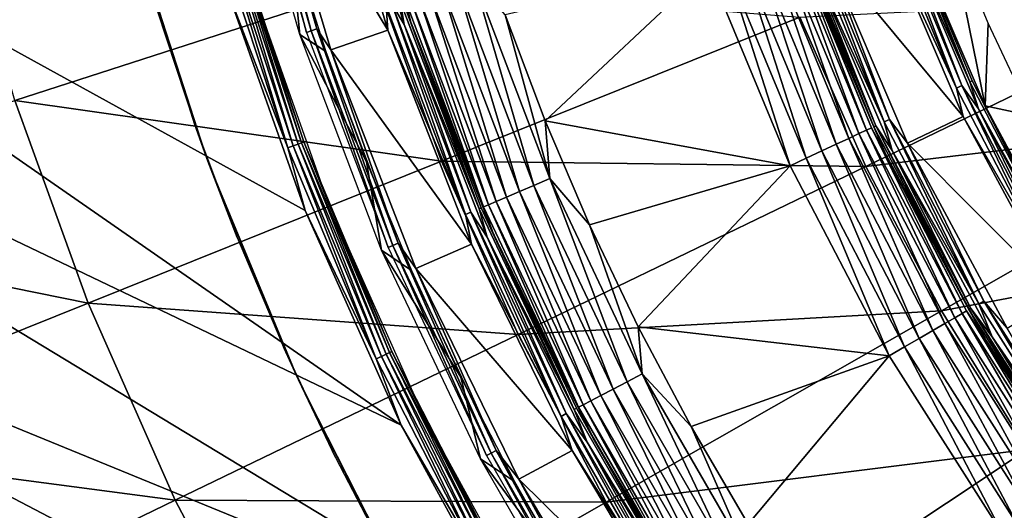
# Model space of a CAD drawing. Header units: millimetres. Extents: x -50 to 50, y -50 to 50.
# Tile 8 of 82: x -24.6 to -16.5, y -11.3 to -7.3. Entities that reach past the tile are written whole.
import ezdxf

# ---------------------------------------------------------------- set-up
doc = ezdxf.new("R2010")
doc.units = ezdxf.units.MM
doc.header["$LTSCALE"] = 26.699852
for name, color, linetype in [('11', 7, 'CONTINUOUS'), ('13', 7, 'CONTINUOUS'), ('15', 7, 'CONTINUOUS'), ('2', 7, 'CONTINUOUS'), ('35', 7, 'CONTINUOUS'), ('37', 7, 'CONTINUOUS'), ('4', 7, 'CONTINUOUS'), ('40', 7, 'CONTINUOUS'), ('41', 7, 'CONTINUOUS'), ('44', 7, 'CONTINUOUS'), ('45', 7, 'CONTINUOUS'), ('47', 7, 'CONTINUOUS'), ('50', 7, 'CONTINUOUS'), ('51', 7, 'CONTINUOUS'), ('54', 7, 'CONTINUOUS'), ('55', 7, 'CONTINUOUS'), ('57', 7, 'CONTINUOUS'), ('58', 7, 'CONTINUOUS'), ('60', 7, 'CONTINUOUS'), ('62', 7, 'CONTINUOUS')]:
    doc.layers.add(name, color=color, linetype=linetype)

msp = doc.modelspace()

# ---------------------------------------------------------------- linework, layer by layer
at = {"layer": '11', "color": 15, "linetype": 'Continuous', "true_color": 0xaf503c}
for points in [[(-30.7135, -4.2176), (-30.3344, -6.3978), (-21.4569, -10.6438), (-30.7135, -4.2176)], [(-22.8863, -7.0643), (-30.7135, -4.2176), (-22.2437, -8.8828), (-22.8863, -7.0643)], [(-22.2437, -8.8828), (-30.7135, -4.2176), (-21.4569, -10.6438), (-22.2437, -8.8828)], [(-30.3344, -6.3978), (-29.8008, -8.5454), (-20.5309, -12.3357), (-30.3344, -6.3978)], [(-21.4569, -10.6438), (-30.3344, -6.3978), (-20.5309, -12.3357), (-21.4569, -10.6438)], [(-29.8008, -8.5454), (-29.1153, -10.6495), (-18.2863, -15.4692), (-29.8008, -8.5454)], [(-20.5309, -12.3357), (-29.8008, -8.5454), (-19.4717, -13.9477), (-20.5309, -12.3357)], [(-19.4717, -13.9477), (-29.8008, -8.5454), (-18.2863, -15.4692), (-19.4717, -13.9477)], [(-29.1153, -10.6495), (-28.2814, -12.6993), (-15.5682, -18.2019), (-29.1153, -10.6495)], [(-18.2863, -15.4692), (-29.1153, -10.6495), (-16.9823, -16.8903), (-18.2863, -15.4692)], [(-16.9823, -16.8903), (-29.1153, -10.6495), (-15.5682, -18.2019), (-16.9823, -16.8903)]]:
    msp.add_3dface(points, dxfattribs=at)
at = {"layer": '13', "color": 15, "linetype": 'Continuous', "true_color": 0xaf503c}
for points in [[(-23.0414, -8.4783, -8.9), (-23.6394, -6.6308, -8.9), (-23.149, -8.1801, -3), (-23.0414, -8.4783, -8.9)], [(-23.149, -8.1801, -3), (-23.6394, -6.6308, -8.9), (-23.4596, -7.2414, -3), (-23.149, -8.1801, -3)], [(-22.8009, -9.1055, -3), (-23.0414, -8.4783, -8.9), (-23.149, -8.1801, -3), (-22.8009, -9.1055, -3)], [(-22.2993, -10.2728, -8.9), (-23.0414, -8.4783, -8.9), (-22.4158, -10.0162, -3), (-22.2993, -10.2728, -8.9)], [(-22.4158, -10.0162, -3), (-23.0414, -8.4783, -8.9), (-22.8009, -9.1055, -3), (-22.4158, -10.0162, -3)], [(-21.9943, -10.9106, -3), (-22.2993, -10.2728, -8.9), (-22.4158, -10.0162, -3), (-21.9943, -10.9106, -3)], [(-21.4177, -12.003, -8.9), (-22.2993, -10.2728, -8.9), (-21.5372, -11.7873, -3), (-21.4177, -12.003, -8.9)], [(-21.5372, -11.7873, -3), (-22.2993, -10.2728, -8.9), (-21.9943, -10.9106, -3), (-21.5372, -11.7873, -3)]]:
    msp.add_3dface(points, dxfattribs=at)
at = {"layer": '15', "color": 15, "linetype": 'Continuous', "true_color": 0xaf503c}
for points in [[(-22.3865, -8.37, -0.0068), (-22.9277, -6.5746, -0.0268), (-22.9741, -6.5879, -0.0068), (-22.3865, -8.37, -0.0068)], [(-22.8863, -7.0643), (-22.3865, -8.37, -0.0068), (-22.9741, -6.5879, -0.0068), (-22.8863, -7.0643)], [(-22.3412, -8.3531, -0.0268), (-22.8879, -6.5632, -0.0587), (-22.9277, -6.5746, -0.0268), (-22.3412, -8.3531, -0.0268)], [(-22.3412, -8.3531, -0.0268), (-22.9277, -6.5746, -0.0268), (-22.3865, -8.37, -0.0068), (-22.3412, -8.3531, -0.0268)], [(-22.3024, -8.3386, -0.0587), (-22.8573, -6.5544, -0.1001), (-22.8879, -6.5632, -0.0587), (-22.3024, -8.3386, -0.0587)], [(-22.3024, -8.3386, -0.0587), (-22.8879, -6.5632, -0.0587), (-22.3412, -8.3531, -0.0268), (-22.3024, -8.3386, -0.0587)], [(-22.2726, -8.3274, -0.1001), (-22.8381, -6.5489, -0.1484), (-22.8573, -6.5544, -0.1001), (-22.2726, -8.3274, -0.1001)], [(-22.2726, -8.3274, -0.1001), (-22.8573, -6.5544, -0.1001), (-22.3024, -8.3386, -0.0587), (-22.2726, -8.3274, -0.1001)], [(-22.254, -8.3205, -0.1484), (-22.6952, -7.0055, -0.2), (-22.8381, -6.5489, -0.1484), (-22.254, -8.3205, -0.1484)], [(-22.254, -8.3205, -0.1484), (-22.8381, -6.5489, -0.1484), (-22.2726, -8.3274, -0.1001), (-22.254, -8.3205, -0.1484)], [(-22.0579, -8.8088, -0.2), (-22.6952, -7.0055, -0.2), (-22.254, -8.3205, -0.1484), (-22.0579, -8.8088, -0.2)], [(-22.8863, -7.0643), (-22.2437, -8.8828), (-22.3865, -8.37, -0.0068), (-22.8863, -7.0643)], [(-21.5507, -10.0491, -0.1001), (-22.254, -8.3205, -0.1484), (-22.2726, -8.3274, -0.1001), (-21.5507, -10.0491, -0.1001)], [(-21.5326, -10.0407, -0.1484), (-22.0579, -8.8088, -0.2), (-22.254, -8.3205, -0.1484), (-21.5326, -10.0407, -0.1484)], [(-21.5326, -10.0407, -0.1484), (-22.254, -8.3205, -0.1484), (-21.5507, -10.0491, -0.1001), (-21.5326, -10.0407, -0.1484)], [(-21.6608, -10.1005, -0.0068), (-22.3412, -8.3531, -0.0268), (-22.3865, -8.37, -0.0068), (-21.6608, -10.1005, -0.0068)], [(-22.2437, -8.8828), (-21.6608, -10.1005, -0.0068), (-22.3865, -8.37, -0.0068), (-22.2437, -8.8828)], [(-21.6171, -10.0801, -0.0268), (-22.3024, -8.3386, -0.0587), (-22.3412, -8.3531, -0.0268), (-21.6171, -10.0801, -0.0268)], [(-21.6171, -10.0801, -0.0268), (-22.3412, -8.3531, -0.0268), (-21.6608, -10.1005, -0.0068), (-21.6171, -10.0801, -0.0268)], [(-21.5795, -10.0626, -0.0587), (-22.2726, -8.3274, -0.1001), (-22.3024, -8.3386, -0.0587), (-21.5795, -10.0626, -0.0587)], [(-21.5795, -10.0626, -0.0587), (-22.3024, -8.3386, -0.0587), (-21.6171, -10.0801, -0.0268), (-21.5795, -10.0626, -0.0587)], [(-21.5507, -10.0491, -0.1001), (-22.2726, -8.3274, -0.1001), (-21.5795, -10.0626, -0.0587), (-21.5507, -10.0491, -0.1001)], [(-21.2776, -10.555, -0.2), (-22.0579, -8.8088, -0.2), (-21.5326, -10.0407, -0.1484), (-21.2776, -10.555, -0.2)], [(-22.2437, -8.8828), (-21.4569, -10.6438), (-21.6608, -10.1005, -0.0068), (-22.2437, -8.8828)], [(-20.8016, -11.7687, -0.0068), (-21.6171, -10.0801, -0.0268), (-21.6608, -10.1005, -0.0068), (-20.8016, -11.7687, -0.0068)], [(-21.4569, -10.6438), (-20.8016, -11.7687, -0.0068), (-21.6608, -10.1005, -0.0068), (-21.4569, -10.6438)], [(-20.7596, -11.7449, -0.0268), (-21.5795, -10.0626, -0.0587), (-21.6171, -10.0801, -0.0268), (-20.7596, -11.7449, -0.0268)], [(-20.7596, -11.7449, -0.0268), (-21.6171, -10.0801, -0.0268), (-20.8016, -11.7687, -0.0068), (-20.7596, -11.7449, -0.0268)], [(-20.7235, -11.7245, -0.0587), (-21.5507, -10.0491, -0.1001), (-21.5795, -10.0626, -0.0587), (-20.7235, -11.7245, -0.0587)], [(-20.7235, -11.7245, -0.0587), (-21.5795, -10.0626, -0.0587), (-20.7596, -11.7449, -0.0268), (-20.7235, -11.7245, -0.0587)], [(-20.6959, -11.7089, -0.1001), (-21.5326, -10.0407, -0.1484), (-21.5507, -10.0491, -0.1001), (-20.6959, -11.7089, -0.1001)], [(-20.6959, -11.7089, -0.1001), (-21.5507, -10.0491, -0.1001), (-20.7235, -11.7245, -0.0587), (-20.6959, -11.7089, -0.1001)], [(-20.6785, -11.6991, -0.1484), (-21.2776, -10.555, -0.2), (-21.5326, -10.0407, -0.1484), (-20.6785, -11.6991, -0.1484)], [(-20.6785, -11.6991, -0.1484), (-21.5326, -10.0407, -0.1484), (-20.6959, -11.7089, -0.1001), (-20.6785, -11.6991, -0.1484)], [(-20.3594, -12.2328, -0.2), (-21.2776, -10.555, -0.2), (-20.6785, -11.6991, -0.1484), (-20.3594, -12.2328, -0.2)], [(-21.4569, -10.6438), (-20.5309, -12.3357), (-20.8016, -11.7687, -0.0068), (-21.4569, -10.6438)]]:
    msp.add_3dface(points, dxfattribs=at)
at = {"layer": '2', "color": 15, "linetype": 'Continuous', "true_color": 0xaf503c}
for points in [[(-24.6265, -7.9811, -12.9501), (-25.1137, -6.282, -12.9501), (-21.6527, -7.0174, -14.0175), (-24.6265, -7.9811, -12.9501)], [(-21.1234, -8.4785, -14.0175), (-24.6265, -7.9811, -12.9501), (-21.6527, -7.0174, -14.0175), (-21.1234, -8.4785, -14.0175)], [(-21.1234, -8.4785, -14.0175), (-21.6527, -7.0174, -14.0175), (-18.1817, -7.2978, -14.9468), (-21.1234, -8.4785, -14.0175)], [(-17.6413, -8.5214, -14.9468), (-18.1817, -7.2978, -14.9468), (-14.753, -7.1262, -15.7361), (-17.6413, -8.5214, -14.9468)], [(-14.2324, -8.1163, -15.7361), (-17.6413, -8.5214, -14.9468), (-14.753, -7.1262, -15.7361), (-14.2324, -8.1163, -15.7361)], [(-17.6413, -8.5214, -14.9468), (-21.1234, -8.4785, -14.0175), (-18.1817, -7.2978, -14.9468), (-17.6413, -8.5214, -14.9468)], [(-24.0245, -9.643, -12.9501), (-27.5529, -8.9295, -11.7467), (-24.6265, -7.9811, -12.9501), (-24.0245, -9.643, -12.9501)], [(-24.0245, -9.643, -12.9501), (-24.6265, -7.9811, -12.9501), (-21.1234, -8.4785, -14.0175), (-24.0245, -9.643, -12.9501)], [(-17.0187, -9.7053, -14.9468), (-17.6413, -8.5214, -14.9468), (-14.2324, -8.1163, -15.7361), (-17.0187, -9.7053, -14.9468)], [(-13.6454, -9.0685, -15.7361), (-17.0187, -9.7053, -14.9468), (-14.2324, -8.1163, -15.7361), (-13.6454, -9.0685, -15.7361)], [(-20.4956, -9.9002, -14.0175), (-24.0245, -9.643, -12.9501), (-21.1234, -8.4785, -14.0175), (-20.4956, -9.9002, -14.0175)], [(-20.4956, -9.9002, -14.0175), (-21.1234, -8.4785, -14.0175), (-17.6413, -8.5214, -14.9468), (-20.4956, -9.9002, -14.0175)], [(-17.0187, -9.7053, -14.9468), (-20.4956, -9.9002, -14.0175), (-17.6413, -8.5214, -14.9468), (-17.0187, -9.7053, -14.9468)], [(-26.8793, -10.7888, -11.7467), (-27.5529, -8.9295, -11.7467), (-24.0245, -9.643, -12.9501), (-26.8793, -10.7888, -11.7467)], [(-16.3168, -10.844, -14.9468), (-17.0187, -9.7053, -14.9468), (-13.6454, -9.0685, -15.7361), (-16.3168, -10.844, -14.9468)], [(-23.3105, -11.2599, -12.9501), (-26.8793, -10.7888, -11.7467), (-24.0245, -9.643, -12.9501), (-23.3105, -11.2599, -12.9501)], [(-23.3105, -11.2599, -12.9501), (-24.0245, -9.643, -12.9501), (-20.4956, -9.9002, -14.0175), (-23.3105, -11.2599, -12.9501)], [(-19.7723, -11.2756, -14.0175), (-20.4956, -9.9002, -14.0175), (-17.0187, -9.7053, -14.9468), (-19.7723, -11.2756, -14.0175)], [(-16.3168, -10.844, -14.9468), (-19.7723, -11.2756, -14.0175), (-17.0187, -9.7053, -14.9468), (-16.3168, -10.844, -14.9468)], [(-19.7723, -11.2756, -14.0175), (-23.3105, -11.2599, -12.9501), (-20.4956, -9.9002, -14.0175), (-19.7723, -11.2756, -14.0175)], [(-26.0805, -12.5979, -11.7467), (-26.8793, -10.7888, -11.7467), (-23.3105, -11.2599, -12.9501), (-26.0805, -12.5979, -11.7467)], [(-18.9567, -12.5985, -14.0175), (-19.7723, -11.2756, -14.0175), (-16.3168, -10.844, -14.9468), (-18.9567, -12.5985, -14.0175)], [(-15.5388, -11.9321, -14.9468), (-18.9567, -12.5985, -14.0175), (-16.3168, -10.844, -14.9468), (-15.5388, -11.9321, -14.9468)], [(-22.4878, -12.8243, -12.9501), (-26.0805, -12.5979, -11.7467), (-23.3105, -11.2599, -12.9501), (-22.4878, -12.8243, -12.9501)], [(-22.4878, -12.8243, -12.9501), (-23.3105, -11.2599, -12.9501), (-19.7723, -11.2756, -14.0175), (-22.4878, -12.8243, -12.9501)], [(-18.9567, -12.5985, -14.0175), (-22.4878, -12.8243, -12.9501), (-19.7723, -11.2756, -14.0175), (-18.9567, -12.5985, -14.0175)]]:
    msp.add_3dface(points, dxfattribs=at)
at = {"layer": '35', "color": 250, "linetype": 'Continuous', "true_color": 0x1c1c1c}
for points in [[(-16.8416, -8.1114), (-17.5008, -6.5692), (-17.9752, -6.7476), (-16.8416, -8.1114)], [(-17.2982, -8.3315), (-16.8416, -8.1114), (-17.9752, -6.7476), (-17.2982, -8.3315)], [(-16.0467, -9.5884), (-16.8416, -8.1114), (-17.2982, -8.3315), (-16.0467, -9.5884)], [(-16.4817, -9.8485), (-16.0467, -9.5884), (-17.2982, -8.3315), (-16.4817, -9.8485)]]:
    msp.add_3dface(points, dxfattribs=at)
at = {"layer": '37', "color": 250, "linetype": 'Continuous', "true_color": 0x1c1c1c}
for points in [[(-16.6619, -8.0239, -0.193), (-16.9569, -6.5692, -9.0224), (-17.314, -6.4981, -0.193), (-16.6619, -8.0239, -0.193)], [(-16.6355, -7.3453, -9.0224), (-16.9569, -6.5692, -9.0224), (-16.6619, -8.0239, -0.193), (-16.6355, -7.3453, -9.0224)], [(-16.2785, -8.1057, -9.0224), (-16.6355, -7.3453, -9.0224), (-16.6619, -8.0239, -0.193), (-16.2785, -8.1057, -9.0224)], [(-15.8755, -9.4852, -0.193), (-16.2785, -8.1057, -9.0224), (-16.6619, -8.0239, -0.193), (-15.8755, -9.4852, -0.193)]]:
    msp.add_3dface(points, dxfattribs=at)
at = {"layer": '4', "color": 15, "linetype": 'Continuous', "true_color": 0xaf503c}
for points in [[(-49.396, -5.5038, 4.5), (-49.0098, -8.2646, 4.5), (-23.5582, -20.1523, 4.5), (-49.396, -5.5038, 4.5)], [(-24.9358, -18.4204, 4.5), (-49.396, -5.5038, 4.5), (-23.5582, -20.1523, 4.5), (-24.9358, -18.4204, 4.5)], [(-49.0098, -8.2646, 4.5), (-48.4693, -10.9996, 4.5), (-15.0308, -27.1139, 4.5), (-49.0098, -8.2646, 4.5)], [(-23.5582, -20.1523, 4.5), (-49.0098, -8.2646, 4.5), (-22.0606, -21.7814, 4.5), (-23.5582, -20.1523, 4.5)], [(-22.0606, -21.7814, 4.5), (-49.0098, -8.2646, 4.5), (-20.4506, -23.2996, 4.5), (-22.0606, -21.7814, 4.5)], [(-20.4506, -23.2996, 4.5), (-49.0098, -8.2646, 4.5), (-18.7364, -24.699, 4.5), (-20.4506, -23.2996, 4.5)], [(-18.7364, -24.699, 4.5), (-49.0098, -8.2646, 4.5), (-16.9267, -25.9726, 4.5), (-18.7364, -24.699, 4.5)], [(-16.9267, -25.9726, 4.5), (-49.0098, -8.2646, 4.5), (-15.0308, -27.1139, 4.5), (-16.9267, -25.9726, 4.5)], [(16.3547, -46.9321, 4.5), (18.9605, -45.9411, 4.5), (-48.4693, -10.9996, 4.5), (16.3547, -46.9321, 4.5)], [(-48.4693, -10.9996, 4.5), (18.9605, -45.9411, 4.5), (-15.0308, -27.1139, 4.5), (-48.4693, -10.9996, 4.5)], [(-47.7764, -13.6998, 4.5), (16.3547, -46.9321, 4.5), (-48.4693, -10.9996, 4.5), (-47.7764, -13.6998, 4.5)]]:
    msp.add_3dface(points, dxfattribs=at)
at = {"layer": '40', "color": 250, "linetype": 'Continuous', "true_color": 0x1c1c1c}
for points in [[(-17.4918, -8.1566, -0.0268), (-18.0907, -6.5845, -0.0068), (-18.1361, -6.601, -0.0268), (-17.4918, -8.1566, -0.0268)], [(-17.4918, -8.1566, -0.0268), (-18.1361, -6.601, -0.0268), (-18.1081, -6.7961, -0.0586), (-17.4918, -8.1566, -0.0268)], [(-17.448, -8.1361, -0.0068), (-17.9752, -6.7476), (-18.0907, -6.5845, -0.0068), (-17.448, -8.1361, -0.0068)], [(-17.448, -8.1361, -0.0068), (-18.0907, -6.5845, -0.0068), (-17.4918, -8.1566, -0.0268), (-17.448, -8.1361, -0.0068)], [(-17.2982, -8.3315), (-17.9752, -6.7476), (-17.448, -8.1361, -0.0068), (-17.2982, -8.3315)], [(-17.426, -8.3919, -0.0586), (-17.4918, -8.1566, -0.0268), (-18.1081, -6.7961, -0.0586), (-17.426, -8.3919, -0.0586)], [(-16.7143, -9.65, -0.0268), (-17.448, -8.1361, -0.0068), (-17.4918, -8.1566, -0.0268), (-16.7143, -9.65, -0.0268)], [(-16.7143, -9.65, -0.0268), (-17.4918, -8.1566, -0.0268), (-17.426, -8.3919, -0.0586), (-16.7143, -9.65, -0.0268)], [(-16.6725, -9.6259, -0.0068), (-17.2982, -8.3315), (-17.448, -8.1361, -0.0068), (-16.6725, -9.6259, -0.0068)], [(-16.6725, -9.6259, -0.0068), (-17.448, -8.1361, -0.0068), (-16.7143, -9.65, -0.0268), (-16.6725, -9.6259, -0.0068)], [(-16.6036, -9.9202, -0.0586), (-16.7143, -9.65, -0.0268), (-17.426, -8.3919, -0.0586), (-16.6036, -9.9202, -0.0586)], [(-16.4817, -9.8485), (-17.2982, -8.3315), (-16.6725, -9.6259, -0.0068), (-16.4817, -9.8485)], [(-15.8097, -11.0701, -0.0268), (-16.6725, -9.6259, -0.0068), (-16.7143, -9.65, -0.0268), (-15.8097, -11.0701, -0.0268)], [(-15.8097, -11.0701, -0.0268), (-16.7143, -9.65, -0.0268), (-16.6036, -9.9202, -0.0586), (-15.8097, -11.0701, -0.0268)], [(-15.7701, -11.0424, -0.0068), (-16.4817, -9.8485), (-16.6725, -9.6259, -0.0068), (-15.7701, -11.0424, -0.0068)], [(-15.7701, -11.0424, -0.0068), (-16.6725, -9.6259, -0.0068), (-15.8097, -11.0701, -0.0268), (-15.7701, -11.0424, -0.0068)], [(-15.6475, -11.3686, -0.0586), (-15.8097, -11.0701, -0.0268), (-16.6036, -9.9202, -0.0586), (-15.6475, -11.3686, -0.0586)]]:
    msp.add_3dface(points, dxfattribs=at)
at = {"layer": '41', "color": 250, "linetype": 'Continuous', "true_color": 0x1c1c1c}
for points in [[(-18.2236, -6.6329, -0.1483), (-17.5762, -8.1959, -0.1483), (-18.2049, -6.626, -0.1), (-18.2236, -6.6329, -0.1483)], [(-17.5581, -8.1875, -0.1), (-18.1081, -6.7961, -0.0586), (-18.2049, -6.626, -0.1), (-17.5581, -8.1875, -0.1)], [(-17.5762, -8.1959, -0.1483), (-17.5581, -8.1875, -0.1), (-18.2049, -6.626, -0.1), (-17.5762, -8.1959, -0.1483)], [(-17.5762, -8.1959, -0.1483), (-18.2236, -6.6329, -0.1483), (-18.163, -6.8167, -0.2), (-17.5762, -8.1959, -0.1483)], [(-17.4788, -8.4173, -0.2), (-17.5762, -8.1959, -0.1483), (-18.163, -6.8167, -0.2), (-17.4788, -8.4173, -0.2)], [(-17.426, -8.3919, -0.0586), (-18.1081, -6.7961, -0.0586), (-17.5581, -8.1875, -0.1), (-17.426, -8.3919, -0.0586)], [(-17.5762, -8.1959, -0.1483), (-16.795, -9.6966, -0.1483), (-17.5581, -8.1875, -0.1), (-17.5762, -8.1959, -0.1483)], [(-16.795, -9.6966, -0.1483), (-17.5762, -8.1959, -0.1483), (-17.4788, -8.4173, -0.2), (-16.795, -9.6966, -0.1483)], [(-16.7777, -9.6866, -0.1), (-17.426, -8.3919, -0.0586), (-17.5581, -8.1875, -0.1), (-16.7777, -9.6866, -0.1)], [(-16.795, -9.6966, -0.1483), (-16.7777, -9.6866, -0.1), (-17.5581, -8.1875, -0.1), (-16.795, -9.6966, -0.1483)], [(-16.6036, -9.9202, -0.0586), (-17.426, -8.3919, -0.0586), (-16.7777, -9.6866, -0.1), (-16.6036, -9.9202, -0.0586)], [(-16.6539, -9.9502, -0.2), (-16.795, -9.6966, -0.1483), (-17.4788, -8.4173, -0.2), (-16.6539, -9.9502, -0.2)], [(-16.795, -9.6966, -0.1483), (-15.886, -11.1235, -0.1483), (-16.7777, -9.6866, -0.1), (-16.795, -9.6966, -0.1483)], [(-15.886, -11.1235, -0.1483), (-16.795, -9.6966, -0.1483), (-16.6539, -9.9502, -0.2), (-15.886, -11.1235, -0.1483)], [(-15.8696, -11.112, -0.1), (-16.6036, -9.9202, -0.0586), (-16.7777, -9.6866, -0.1), (-15.8696, -11.112, -0.1)], [(-15.886, -11.1235, -0.1483), (-15.8696, -11.112, -0.1), (-16.7777, -9.6866, -0.1), (-15.886, -11.1235, -0.1483)], [(-15.6475, -11.3686, -0.0586), (-16.6036, -9.9202, -0.0586), (-15.8696, -11.112, -0.1), (-15.6475, -11.3686, -0.0586)], [(-15.6949, -11.403, -0.2), (-15.886, -11.1235, -0.1483), (-16.6539, -9.9502, -0.2), (-15.6949, -11.403, -0.2)]]:
    msp.add_3dface(points, dxfattribs=at)
at = {"layer": '44', "color": 250, "linetype": 'Continuous', "true_color": 0x1c1c1c}
for points in [[(-16.7869, -7.8279, -0.096), (-17.3858, -6.3279, -0.1426), (-17.4053, -6.335, -0.096), (-16.7869, -7.8279, -0.096)], [(-16.7869, -7.8279, -0.096), (-17.4053, -6.335, -0.096), (-17.3711, -6.5195, -0.0561), (-16.7869, -7.8279, -0.096)], [(-16.7681, -7.8191, -0.1426), (-17.314, -6.4981, -0.193), (-17.3858, -6.3279, -0.1426), (-16.7681, -7.8191, -0.1426)], [(-16.7681, -7.8191, -0.1426), (-17.3858, -6.3279, -0.1426), (-16.7869, -7.8279, -0.096), (-16.7681, -7.8191, -0.1426)], [(-16.7168, -8.0504, -0.0561), (-16.7869, -7.8279, -0.096), (-17.3711, -6.5195, -0.0561), (-16.7168, -8.0504, -0.0561)], [(-16.6619, -8.0239, -0.193), (-17.314, -6.4981, -0.193), (-16.7681, -7.8191, -0.1426), (-16.6619, -8.0239, -0.193)], [(-16.0408, -9.2612, -0.096), (-16.7681, -7.8191, -0.1426), (-16.7869, -7.8279, -0.096), (-16.0408, -9.2612, -0.096)], [(-16.0408, -9.2612, -0.096), (-16.7869, -7.8279, -0.096), (-16.7168, -8.0504, -0.0561), (-16.0408, -9.2612, -0.096)], [(-16.0228, -9.2508, -0.1426), (-16.6619, -8.0239, -0.193), (-16.7681, -7.8191, -0.1426), (-16.0228, -9.2508, -0.1426)], [(-16.0228, -9.2508, -0.1426), (-16.7681, -7.8191, -0.1426), (-16.0408, -9.2612, -0.096), (-16.0228, -9.2508, -0.1426)], [(-15.9278, -9.5164, -0.0561), (-16.0408, -9.2612, -0.096), (-16.7168, -8.0504, -0.0561), (-15.9278, -9.5164, -0.0561)], [(-15.8755, -9.4852, -0.193), (-16.6619, -8.0239, -0.193), (-16.0228, -9.2508, -0.1426), (-15.8755, -9.4852, -0.193)]]:
    msp.add_3dface(points, dxfattribs=at)
at = {"layer": '45', "color": 250, "linetype": 'Continuous', "true_color": 0x1c1c1c}
for points in [[(-17.5183, -6.3761, -0.0065), (-16.8959, -7.8787, -0.0065), (-17.4737, -6.3599, -0.0256), (-17.5183, -6.3761, -0.0065)], [(-17.5183, -6.3761, -0.0065), (-17.5008, -6.5692), (-16.8959, -7.8787, -0.0065), (-17.5183, -6.3761, -0.0065)], [(-16.8529, -7.8587, -0.0256), (-17.3711, -6.5195, -0.0561), (-17.4737, -6.3599, -0.0256), (-16.8529, -7.8587, -0.0256)], [(-16.8959, -7.8787, -0.0065), (-16.8529, -7.8587, -0.0256), (-17.4737, -6.3599, -0.0256), (-16.8959, -7.8787, -0.0065)], [(-16.7168, -8.0504, -0.0561), (-17.3711, -6.5195, -0.0561), (-16.8529, -7.8587, -0.0256), (-16.7168, -8.0504, -0.0561)], [(-17.5008, -6.5692), (-16.8416, -8.1114), (-16.8959, -7.8787, -0.0065), (-17.5008, -6.5692)], [(-16.8959, -7.8787, -0.0065), (-16.1449, -9.3213, -0.0065), (-16.8529, -7.8587, -0.0256), (-16.8959, -7.8787, -0.0065)], [(-16.8959, -7.8787, -0.0065), (-16.8416, -8.1114), (-16.1449, -9.3213, -0.0065), (-16.8959, -7.8787, -0.0065)], [(-16.1039, -9.2976, -0.0256), (-16.7168, -8.0504, -0.0561), (-16.8529, -7.8587, -0.0256), (-16.1039, -9.2976, -0.0256)], [(-16.1449, -9.3213, -0.0065), (-16.1039, -9.2976, -0.0256), (-16.8529, -7.8587, -0.0256), (-16.1449, -9.3213, -0.0065)], [(-15.9278, -9.5164, -0.0561), (-16.7168, -8.0504, -0.0561), (-16.1039, -9.2976, -0.0256), (-15.9278, -9.5164, -0.0561)], [(-16.8416, -8.1114), (-16.0467, -9.5884), (-16.1449, -9.3213, -0.0065), (-16.8416, -8.1114)]]:
    msp.add_3dface(points, dxfattribs=at)
at = {"layer": '47', "color": 250, "linetype": 'Continuous', "true_color": 0x1c1c1c}
msp.add_3dface([(-16.0431, -7.9885, -9.3843), (-9.8679, -4.3935, -11.9759), (-16.7118, -6.4742, -9.3843), (-16.0431, -7.9885, -9.3843)], dxfattribs=at)
at = {"layer": '50', "color": 250, "linetype": 'Continuous', "true_color": 0x1c1c1c}
for points in [[(-22.8137, -5.6231, -0.2035), (-22.3674, -6.6591, -9.3035), (-22.2872, -7.4406, -0.2035), (-22.8137, -5.6231, -0.2035)], [(-22.3674, -6.6591, -9.3035), (-22.0731, -7.5777, -9.3035), (-22.2872, -7.4406, -0.2035), (-22.3674, -6.6591, -9.3035)], [(-22.0731, -7.5777, -9.3035), (-21.7411, -8.4834, -9.3035), (-22.2872, -7.4406, -0.2035), (-22.0731, -7.5777, -9.3035)], [(-22.2872, -7.4406, -0.2035), (-21.7411, -8.4834, -9.3035), (-21.6162, -9.2098, -0.2035), (-22.2872, -7.4406, -0.2035)], [(-21.7411, -8.4834, -9.3035), (-21.372, -9.3746, -9.3035), (-21.6162, -9.2098, -0.2035), (-21.7411, -8.4834, -9.3035)], [(-21.372, -9.3746, -9.3035), (-20.9663, -10.2498, -9.3035), (-21.6162, -9.2098, -0.2035), (-21.372, -9.3746, -9.3035)], [(-21.6162, -9.2098, -0.2035), (-20.9663, -10.2498, -9.3035), (-20.8051, -10.9193, -0.2035), (-21.6162, -9.2098, -0.2035)], [(-20.9663, -10.2498, -9.3035), (-20.5248, -11.1075, -9.3035), (-20.8051, -10.9193, -0.2035), (-20.9663, -10.2498, -9.3035)], [(-20.5248, -11.1075, -9.3035), (-20.0483, -11.9462, -9.3035), (-20.8051, -10.9193, -0.2035), (-20.5248, -11.1075, -9.3035)], [(-20.8051, -10.9193, -0.2035), (-20.0483, -11.9462, -9.3035), (-19.859, -12.558, -0.2035), (-20.8051, -10.9193, -0.2035)]]:
    msp.add_3dface(points, dxfattribs=at)
at = {"layer": '51', "color": 250, "linetype": 'Continuous', "true_color": 0x1c1c1c}
for points in [[(-22.1021, -5.5978), (-22.5837, -5.7186), (-21.5642, -7.4044), (-22.1021, -5.5978)], [(-22.5837, -5.7186), (-22.0342, -7.5645), (-21.5642, -7.4044), (-22.5837, -5.7186)], [(-21.5642, -7.4044), (-22.0342, -7.5645), (-20.879, -9.16), (-21.5642, -7.4044)], [(-22.0342, -7.5645), (-21.3342, -9.3582), (-20.879, -9.16), (-22.0342, -7.5645)], [(-20.879, -9.16), (-21.3342, -9.3582), (-20.0515, -10.8526), (-20.879, -9.16)], [(-21.3342, -9.3582), (-20.4888, -11.0876), (-20.0515, -10.8526), (-21.3342, -9.3582)], [(-20.0515, -10.8526), (-20.4888, -11.0876), (-19.0864, -12.472), (-20.0515, -10.8526)], [(-20.4888, -11.0876), (-19.5028, -12.7423), (-19.0864, -12.472), (-20.4888, -11.0876)]]:
    msp.add_3dface(points, dxfattribs=at)
at = {"layer": '54', "color": 250, "linetype": 'Continuous', "true_color": 0x1c1c1c}
for points in [[(-21.4309, -7.3572, -0.0586), (-21.4624, -7.1652, -0.1), (-21.9652, -5.5624, -0.0586), (-21.4309, -7.3572, -0.0586)], [(-21.9084, -5.548, -0.2), (-21.4434, -7.1589, -0.1482), (-21.3755, -7.3382, -0.2), (-21.9084, -5.548, -0.2)], [(-20.8162, -8.869, -0.1), (-21.4434, -7.1589, -0.1482), (-21.4624, -7.1652, -0.1), (-20.8162, -8.869, -0.1)], [(-20.8162, -8.869, -0.1), (-21.4624, -7.1652, -0.1), (-21.4309, -7.3572, -0.0586), (-20.8162, -8.869, -0.1)], [(-21.4434, -7.1589, -0.1482), (-20.7978, -8.8611, -0.1482), (-21.3755, -7.3382, -0.2), (-21.4434, -7.1589, -0.1482)], [(-20.7978, -8.8611, -0.1482), (-21.4434, -7.1589, -0.1482), (-20.8162, -8.869, -0.1), (-20.7978, -8.8611, -0.1482)], [(-21.3755, -7.3382, -0.2), (-20.7978, -8.8611, -0.1482), (-20.6965, -9.0783, -0.2), (-21.3755, -7.3382, -0.2)], [(-20.7501, -9.1018, -0.0586), (-20.8162, -8.869, -0.1), (-21.4309, -7.3572, -0.0586), (-20.7501, -9.1018, -0.0586)], [(-20.0351, -10.5152, -0.1), (-20.7978, -8.8611, -0.1482), (-20.8162, -8.869, -0.1), (-20.0351, -10.5152, -0.1)], [(-20.0351, -10.5152, -0.1), (-20.8162, -8.869, -0.1), (-20.7501, -9.1018, -0.0586), (-20.0351, -10.5152, -0.1)], [(-20.7978, -8.8611, -0.1482), (-20.0173, -10.5059, -0.1482), (-20.6965, -9.0783, -0.2), (-20.7978, -8.8611, -0.1482)], [(-20.0173, -10.5059, -0.1482), (-20.7978, -8.8611, -0.1482), (-20.0351, -10.5152, -0.1), (-20.0173, -10.5059, -0.1482)], [(-19.9276, -10.7843, -0.0586), (-20.0351, -10.5152, -0.1), (-20.7501, -9.1018, -0.0586), (-19.9276, -10.7843, -0.0586)], [(-20.6965, -9.0783, -0.2), (-20.0173, -10.5059, -0.1482), (-19.8761, -10.7564, -0.2), (-20.6965, -9.0783, -0.2)], [(-19.124, -12.0933, -0.1), (-20.0173, -10.5059, -0.1482), (-20.0351, -10.5152, -0.1), (-19.124, -12.0933, -0.1)], [(-20.0173, -10.5059, -0.1482), (-19.1071, -12.0826, -0.1482), (-19.8761, -10.7564, -0.2), (-20.0173, -10.5059, -0.1482)], [(-19.1071, -12.0826, -0.1482), (-20.0173, -10.5059, -0.1482), (-19.124, -12.0933, -0.1), (-19.1071, -12.0826, -0.1482)], [(-19.124, -12.0933, -0.1), (-20.0351, -10.5152, -0.1), (-19.9276, -10.7843, -0.0586), (-19.124, -12.0933, -0.1)], [(-18.969, -12.3931, -0.0586), (-19.124, -12.0933, -0.1), (-19.9276, -10.7843, -0.0586), (-18.969, -12.3931, -0.0586)], [(-19.8761, -10.7564, -0.2), (-19.1071, -12.0826, -0.1482), (-18.92, -12.361, -0.2), (-19.8761, -10.7564, -0.2)]]:
    msp.add_3dface(points, dxfattribs=at)
at = {"layer": '55', "color": 250, "linetype": 'Continuous', "true_color": 0x1c1c1c}
for points in [[(-21.4309, -7.3572, -0.0586), (-21.9652, -5.5624, -0.0586), (-21.5318, -7.1884, -0.0268), (-21.4309, -7.3572, -0.0586)], [(-22.1021, -5.5978), (-21.5642, -7.4044), (-21.5776, -7.2037, -0.0068), (-22.1021, -5.5978)], [(-21.5776, -7.2037, -0.0068), (-20.928, -8.9166, -0.0068), (-21.5318, -7.1884, -0.0268), (-21.5776, -7.2037, -0.0068)], [(-20.8835, -8.8976, -0.0268), (-21.4309, -7.3572, -0.0586), (-21.5318, -7.1884, -0.0268), (-20.8835, -8.8976, -0.0268)], [(-20.928, -8.9166, -0.0068), (-20.8835, -8.8976, -0.0268), (-21.5318, -7.1884, -0.0268), (-20.928, -8.9166, -0.0068)], [(-21.5776, -7.2037, -0.0068), (-21.5642, -7.4044), (-20.928, -8.9166, -0.0068), (-21.5776, -7.2037, -0.0068)], [(-21.5642, -7.4044), (-20.879, -9.16), (-20.928, -8.9166, -0.0068), (-21.5642, -7.4044)], [(-20.7501, -9.1018, -0.0586), (-21.4309, -7.3572, -0.0586), (-20.8835, -8.8976, -0.0268), (-20.7501, -9.1018, -0.0586)], [(-20.928, -8.9166, -0.0068), (-20.1426, -10.5717, -0.0068), (-20.8835, -8.8976, -0.0268), (-20.928, -8.9166, -0.0068)], [(-20.928, -8.9166, -0.0068), (-20.879, -9.16), (-20.1426, -10.5717, -0.0068), (-20.928, -8.9166, -0.0068)], [(-20.0999, -10.5492, -0.0268), (-20.7501, -9.1018, -0.0586), (-20.8835, -8.8976, -0.0268), (-20.0999, -10.5492, -0.0268)], [(-20.1426, -10.5717, -0.0068), (-20.0999, -10.5492, -0.0268), (-20.8835, -8.8976, -0.0268), (-20.1426, -10.5717, -0.0068)], [(-19.9276, -10.7843, -0.0586), (-20.7501, -9.1018, -0.0586), (-20.0999, -10.5492, -0.0268), (-19.9276, -10.7843, -0.0586)], [(-20.879, -9.16), (-20.0515, -10.8526), (-20.1426, -10.5717, -0.0068), (-20.879, -9.16)], [(-20.1426, -10.5717, -0.0068), (-19.2266, -12.1582, -0.0068), (-20.0999, -10.5492, -0.0268), (-20.1426, -10.5717, -0.0068)], [(-20.1426, -10.5717, -0.0068), (-20.0515, -10.8526), (-19.2266, -12.1582, -0.0068), (-20.1426, -10.5717, -0.0068)], [(-19.1858, -12.1324, -0.0268), (-19.9276, -10.7843, -0.0586), (-20.0999, -10.5492, -0.0268), (-19.1858, -12.1324, -0.0268)], [(-19.2266, -12.1582, -0.0068), (-19.1858, -12.1324, -0.0268), (-20.0999, -10.5492, -0.0268), (-19.2266, -12.1582, -0.0068)], [(-18.969, -12.3931, -0.0586), (-19.9276, -10.7843, -0.0586), (-19.1858, -12.1324, -0.0268), (-18.969, -12.3931, -0.0586)], [(-20.0515, -10.8526), (-19.0864, -12.472), (-19.2266, -12.1582, -0.0068), (-20.0515, -10.8526)]]:
    msp.add_3dface(points, dxfattribs=at)
at = {"layer": '57', "color": 250, "linetype": 'Continuous', "true_color": 0x1c1c1c}
for points in [[(-22.2329, -7.4224, -0.0598), (-22.7176, -5.5994, -0.0274), (-22.758, -5.6094, -0.0598), (-22.2329, -7.4224, -0.0598)], [(-22.1934, -7.4092, -0.0274), (-22.6703, -5.5877, -0.007), (-22.7176, -5.5994, -0.0274), (-22.1934, -7.4092, -0.0274)], [(-22.1934, -7.4092, -0.0274), (-22.7176, -5.5994, -0.0274), (-22.2329, -7.4224, -0.0598), (-22.1934, -7.4092, -0.0274)], [(-22.1472, -7.3938, -0.007), (-22.5837, -5.7186), (-22.6703, -5.5877, -0.007), (-22.1472, -7.3938, -0.007)], [(-22.1472, -7.3938, -0.007), (-22.6703, -5.5877, -0.007), (-22.1934, -7.4092, -0.0274), (-22.1472, -7.3938, -0.007)], [(-22.0342, -7.5645), (-22.5837, -5.7186), (-22.1472, -7.3938, -0.007), (-22.0342, -7.5645)], [(-21.5635, -9.1874, -0.0598), (-22.1934, -7.4092, -0.0274), (-22.2329, -7.4224, -0.0598), (-21.5635, -9.1874, -0.0598)], [(-21.5252, -9.1711, -0.0274), (-22.1472, -7.3938, -0.007), (-22.1934, -7.4092, -0.0274), (-21.5252, -9.1711, -0.0274)], [(-21.5252, -9.1711, -0.0274), (-22.1934, -7.4092, -0.0274), (-21.5635, -9.1874, -0.0598), (-21.5252, -9.1711, -0.0274)], [(-21.4804, -9.152, -0.007), (-22.0342, -7.5645), (-22.1472, -7.3938, -0.007), (-21.4804, -9.152, -0.007)], [(-21.4804, -9.152, -0.007), (-22.1472, -7.3938, -0.007), (-21.5252, -9.1711, -0.0274), (-21.4804, -9.152, -0.007)], [(-21.3342, -9.3582), (-22.0342, -7.5645), (-21.4804, -9.152, -0.007), (-21.3342, -9.3582)], [(-20.7543, -10.8927, -0.0598), (-21.5252, -9.1711, -0.0274), (-21.5635, -9.1874, -0.0598), (-20.7543, -10.8927, -0.0598)], [(-20.7175, -10.8734, -0.0274), (-21.4804, -9.152, -0.007), (-21.5252, -9.1711, -0.0274), (-20.7175, -10.8734, -0.0274)], [(-20.7175, -10.8734, -0.0274), (-21.5252, -9.1711, -0.0274), (-20.7543, -10.8927, -0.0598), (-20.7175, -10.8734, -0.0274)], [(-20.6743, -10.8507, -0.007), (-21.3342, -9.3582), (-21.4804, -9.152, -0.007), (-20.6743, -10.8507, -0.007)], [(-20.6743, -10.8507, -0.007), (-21.4804, -9.152, -0.007), (-20.7175, -10.8734, -0.0274), (-20.6743, -10.8507, -0.007)], [(-20.4888, -11.0876), (-21.3342, -9.3582), (-20.6743, -10.8507, -0.007), (-20.4888, -11.0876)], [(-19.8105, -12.5274, -0.0598), (-20.7175, -10.8734, -0.0274), (-20.7543, -10.8927, -0.0598), (-19.8105, -12.5274, -0.0598)], [(-19.7754, -12.5052, -0.0274), (-20.6743, -10.8507, -0.007), (-20.7175, -10.8734, -0.0274), (-19.7754, -12.5052, -0.0274)], [(-19.7754, -12.5052, -0.0274), (-20.7175, -10.8734, -0.0274), (-19.8105, -12.5274, -0.0598), (-19.7754, -12.5052, -0.0274)], [(-19.7342, -12.4791, -0.007), (-20.4888, -11.0876), (-20.6743, -10.8507, -0.007), (-19.7342, -12.4791, -0.007)], [(-19.7342, -12.4791, -0.007), (-20.6743, -10.8507, -0.007), (-19.7754, -12.5052, -0.0274), (-19.7342, -12.4791, -0.007)], [(-19.5028, -12.7423), (-20.4888, -11.0876), (-19.7342, -12.4791, -0.007), (-19.5028, -12.7423)]]:
    msp.add_3dface(points, dxfattribs=at)
at = {"layer": '58', "color": 250, "linetype": 'Continuous', "true_color": 0x1c1c1c}
for points in [[(-20.6021, -7.2786, -1.8), (-20.2746, -8.1464, -1.8), (-18.935, -6.8912, -1.8), (-20.6021, -7.2786, -1.8)], [(-18.935, -6.8912, -1.8), (-20.2746, -8.1464, -1.8), (-18.2623, -8.5154, -1.8), (-18.935, -6.8912, -1.8)], [(-20.2746, -8.1464, -1.8), (-19.9105, -8.9997, -1.8), (-18.2623, -8.5154, -1.8), (-20.2746, -8.1464, -1.8)], [(-19.9105, -8.9997, -1.8), (-19.5106, -9.8366, -1.8), (-18.2623, -8.5154, -1.8), (-19.9105, -8.9997, -1.8)], [(-18.2623, -8.5154, -1.8), (-19.5106, -9.8366, -1.8), (-17.4506, -10.0746, -1.8), (-18.2623, -8.5154, -1.8)], [(-19.5106, -9.8366, -1.8), (-19.0756, -10.6557, -1.8), (-17.4506, -10.0746, -1.8), (-19.5106, -9.8366, -1.8)], [(-19.0756, -10.6557, -1.8), (-18.6062, -11.4557, -1.8), (-17.4506, -10.0746, -1.8), (-19.0756, -10.6557, -1.8)], [(-17.4506, -10.0746, -1.8), (-18.6062, -11.4557, -1.8), (-16.5062, -11.5572, -1.8), (-17.4506, -10.0746, -1.8)]]:
    msp.add_3dface(points, dxfattribs=at)
at = {"layer": '60', "color": 250, "linetype": 'Continuous', "true_color": 0x1c1c1c}
for points in [[(-21.3755, -7.3382, -1.05), (-21.4234, -7.1522, -1.1955), (-21.9084, -5.548, -1.05), (-21.3755, -7.3382, -1.05)], [(-20.4851, -8.7279, -1.6734), (-20.9979, -7.0101, -1.7429), (-21.121, -7.0512, -1.6734), (-20.4851, -8.7279, -1.6734)], [(-20.3657, -8.677, -1.7429), (-20.8643, -6.9655, -1.7856), (-20.9979, -7.0101, -1.7429), (-20.3657, -8.677, -1.7429)], [(-20.3657, -8.677, -1.7429), (-20.9979, -7.0101, -1.7429), (-20.4851, -8.7279, -1.6734), (-20.3657, -8.677, -1.7429)], [(-20.2362, -8.6218, -1.7856), (-20.6021, -7.2786, -1.8), (-20.8643, -6.9655, -1.7856), (-20.2362, -8.6218, -1.7856)], [(-20.2362, -8.6218, -1.7856), (-20.8643, -6.9655, -1.7856), (-20.3657, -8.677, -1.7429), (-20.2362, -8.6218, -1.7856)], [(-20.6756, -8.809, -1.4662), (-21.2289, -7.0872, -1.58), (-21.3173, -7.1168, -1.4662), (-20.6756, -8.809, -1.4662)], [(-20.5897, -8.7725, -1.58), (-21.121, -7.0512, -1.6734), (-21.2289, -7.0872, -1.58), (-20.5897, -8.7725, -1.58)], [(-20.5897, -8.7725, -1.58), (-21.2289, -7.0872, -1.58), (-20.6756, -8.809, -1.4662), (-20.5897, -8.7725, -1.58)], [(-20.4851, -8.7279, -1.6734), (-21.121, -7.0512, -1.6734), (-20.5897, -8.7725, -1.58), (-20.4851, -8.7279, -1.6734)], [(-20.7784, -8.8529, -1.1955), (-21.383, -7.1387, -1.3363), (-21.4234, -7.1522, -1.1955), (-20.7784, -8.8529, -1.1955)], [(-20.7784, -8.8529, -1.1955), (-21.4234, -7.1522, -1.1955), (-21.3755, -7.3382, -1.05), (-20.7784, -8.8529, -1.1955)], [(-20.7393, -8.8362, -1.3363), (-21.3173, -7.1168, -1.4662), (-21.383, -7.1387, -1.3363), (-20.7393, -8.8362, -1.3363)], [(-20.7393, -8.8362, -1.3363), (-21.383, -7.1387, -1.3363), (-20.7784, -8.8529, -1.1955), (-20.7393, -8.8362, -1.3363)], [(-20.6756, -8.809, -1.4662), (-21.3173, -7.1168, -1.4662), (-20.7393, -8.8362, -1.3363), (-20.6756, -8.809, -1.4662)], [(-20.6965, -9.0783, -1.05), (-20.7784, -8.8529, -1.1955), (-21.3755, -7.3382, -1.05), (-20.6965, -9.0783, -1.05)], [(-20.2746, -8.1464, -1.8), (-20.6021, -7.2786, -1.8), (-20.2362, -8.6218, -1.7856), (-20.2746, -8.1464, -1.8)], [(-19.9105, -8.9997, -1.8), (-20.2746, -8.1464, -1.8), (-20.2362, -8.6218, -1.7856), (-19.9105, -8.9997, -1.8)], [(-19.6015, -10.2876, -1.7429), (-20.2362, -8.6218, -1.7856), (-20.3657, -8.677, -1.7429), (-19.6015, -10.2876, -1.7429)], [(-19.4768, -10.2222, -1.7856), (-19.9105, -8.9997, -1.8), (-20.2362, -8.6218, -1.7856), (-19.4768, -10.2222, -1.7856)], [(-19.4768, -10.2222, -1.7856), (-20.2362, -8.6218, -1.7856), (-19.6015, -10.2876, -1.7429), (-19.4768, -10.2222, -1.7856)], [(-19.8171, -10.4008, -1.58), (-20.4851, -8.7279, -1.6734), (-20.5897, -8.7725, -1.58), (-19.8171, -10.4008, -1.58)], [(-19.7164, -10.348, -1.6734), (-20.3657, -8.677, -1.7429), (-20.4851, -8.7279, -1.6734), (-19.7164, -10.348, -1.6734)], [(-19.7164, -10.348, -1.6734), (-20.4851, -8.7279, -1.6734), (-19.8171, -10.4008, -1.58), (-19.7164, -10.348, -1.6734)], [(-19.6015, -10.2876, -1.7429), (-20.3657, -8.677, -1.7429), (-19.7164, -10.348, -1.6734), (-19.6015, -10.2876, -1.7429)], [(-19.961, -10.4763, -1.3363), (-20.6756, -8.809, -1.4662), (-20.7393, -8.8362, -1.3363), (-19.961, -10.4763, -1.3363)], [(-19.8997, -10.4442, -1.4662), (-20.5897, -8.7725, -1.58), (-20.6756, -8.809, -1.4662), (-19.8997, -10.4442, -1.4662)], [(-19.8997, -10.4442, -1.4662), (-20.6756, -8.809, -1.4662), (-19.961, -10.4763, -1.3363), (-19.8997, -10.4442, -1.4662)], [(-19.8171, -10.4008, -1.58), (-20.5897, -8.7725, -1.58), (-19.8997, -10.4442, -1.4662), (-19.8171, -10.4008, -1.58)], [(-19.9987, -10.4961, -1.1955), (-20.7393, -8.8362, -1.3363), (-20.7784, -8.8529, -1.1955), (-19.9987, -10.4961, -1.1955)], [(-19.9987, -10.4961, -1.1955), (-20.7784, -8.8529, -1.1955), (-20.6965, -9.0783, -1.05), (-19.9987, -10.4961, -1.1955)], [(-19.961, -10.4763, -1.3363), (-20.7393, -8.8362, -1.3363), (-19.9987, -10.4961, -1.1955), (-19.961, -10.4763, -1.3363)], [(-19.5106, -9.8366, -1.8), (-19.9105, -8.9997, -1.8), (-19.4768, -10.2222, -1.7856), (-19.5106, -9.8366, -1.8)], [(-19.8761, -10.7564, -1.05), (-19.9987, -10.4961, -1.1955), (-20.6965, -9.0783, -1.05), (-19.8761, -10.7564, -1.05)], [(-19.0756, -10.6557, -1.8), (-19.5106, -9.8366, -1.8), (-19.4768, -10.2222, -1.7856), (-19.0756, -10.6557, -1.8)], [(-18.7101, -11.8315, -1.7429), (-19.4768, -10.2222, -1.7856), (-19.6015, -10.2876, -1.7429), (-18.7101, -11.8315, -1.7429)], [(-18.5911, -11.7563, -1.7856), (-19.0756, -10.6557, -1.8), (-19.4768, -10.2222, -1.7856), (-18.5911, -11.7563, -1.7856)], [(-18.5911, -11.7563, -1.7856), (-19.4768, -10.2222, -1.7856), (-18.7101, -11.8315, -1.7429), (-18.5911, -11.7563, -1.7856)], [(-18.8198, -11.9009, -1.6734), (-19.6015, -10.2876, -1.7429), (-19.7164, -10.348, -1.6734), (-18.8198, -11.9009, -1.6734)], [(-18.7101, -11.8315, -1.7429), (-19.6015, -10.2876, -1.7429), (-18.8198, -11.9009, -1.6734), (-18.7101, -11.8315, -1.7429)], [(-18.9947, -12.0115, -1.4662), (-19.8171, -10.4008, -1.58), (-19.8997, -10.4442, -1.4662), (-18.9947, -12.0115, -1.4662)], [(-18.9159, -11.9617, -1.58), (-19.7164, -10.348, -1.6734), (-19.8171, -10.4008, -1.58), (-18.9159, -11.9617, -1.58)], [(-18.9159, -11.9617, -1.58), (-19.8171, -10.4008, -1.58), (-18.9947, -12.0115, -1.4662), (-18.9159, -11.9617, -1.58)], [(-18.8198, -11.9009, -1.6734), (-19.7164, -10.348, -1.6734), (-18.9159, -11.9617, -1.58), (-18.8198, -11.9009, -1.6734)], [(-19.0893, -12.0713, -1.1955), (-19.961, -10.4763, -1.3363), (-19.9987, -10.4961, -1.1955), (-19.0893, -12.0713, -1.1955)], [(-19.0893, -12.0713, -1.1955), (-19.9987, -10.4961, -1.1955), (-19.8761, -10.7564, -1.05), (-19.0893, -12.0713, -1.1955)], [(-19.0533, -12.0486, -1.3363), (-19.8997, -10.4442, -1.4662), (-19.961, -10.4763, -1.3363), (-19.0533, -12.0486, -1.3363)], [(-19.0533, -12.0486, -1.3363), (-19.961, -10.4763, -1.3363), (-19.0893, -12.0713, -1.1955), (-19.0533, -12.0486, -1.3363)], [(-18.9947, -12.0115, -1.4662), (-19.8997, -10.4442, -1.4662), (-19.0533, -12.0486, -1.3363), (-18.9947, -12.0115, -1.4662)], [(-18.6062, -11.4557, -1.8), (-19.0756, -10.6557, -1.8), (-18.5911, -11.7563, -1.7856), (-18.6062, -11.4557, -1.8)], [(-18.92, -12.361, -1.05), (-19.0893, -12.0713, -1.1955), (-19.8761, -10.7564, -1.05), (-18.92, -12.361, -1.05)]]:
    msp.add_3dface(points, dxfattribs=at)
at = {"layer": '62', "color": 250, "linetype": 'Continuous', "true_color": 0x1c1c1c}
for points in [[(-17.7817, -8.2918, -1.5806), (-18.349, -6.6785, -1.4669), (-18.4368, -6.7104, -1.5806), (-17.7817, -8.2918, -1.5806)], [(-17.6971, -8.2523, -1.4669), (-18.2837, -6.6547, -1.3371), (-18.349, -6.6785, -1.4669), (-17.6971, -8.2523, -1.4669)], [(-17.6971, -8.2523, -1.4669), (-18.349, -6.6785, -1.4669), (-17.7817, -8.2918, -1.5806), (-17.6971, -8.2523, -1.4669)], [(-17.6342, -8.2229, -1.3371), (-18.2436, -6.6401, -1.1963), (-18.2837, -6.6547, -1.3371), (-17.6342, -8.2229, -1.3371)], [(-17.6342, -8.2229, -1.3371), (-18.2837, -6.6547, -1.3371), (-17.6971, -8.2523, -1.4669), (-17.6342, -8.2229, -1.3371)], [(-18.2436, -6.6401, -1.1963), (-17.5954, -8.2049, -1.1963), (-18.163, -6.8167, -1.05), (-18.2436, -6.6401, -1.1963)], [(-17.5954, -8.2049, -1.1963), (-18.2436, -6.6401, -1.1963), (-17.6342, -8.2229, -1.3371), (-17.5954, -8.2049, -1.1963)], [(-18.0026, -8.3947, -1.7432), (-18.5437, -6.7494, -1.6739), (-18.6657, -6.7938, -1.7432), (-18.0026, -8.3947, -1.7432)], [(-17.8849, -8.3399, -1.6739), (-18.4368, -6.7104, -1.5806), (-18.5437, -6.7494, -1.6739), (-17.8849, -8.3399, -1.6739)], [(-17.8849, -8.3399, -1.6739), (-18.5437, -6.7494, -1.6739), (-18.0026, -8.3947, -1.7432), (-17.8849, -8.3399, -1.6739)], [(-17.7817, -8.2918, -1.5806), (-18.4368, -6.7104, -1.5806), (-17.8849, -8.3399, -1.6739), (-17.7817, -8.2918, -1.5806)], [(-18.935, -6.8912, -1.8), (-18.2623, -8.5154, -1.8), (-18.7981, -6.842, -1.7858), (-18.935, -6.8912, -1.8)], [(-18.1303, -8.4543, -1.7858), (-18.6657, -6.7938, -1.7432), (-18.7981, -6.842, -1.7858), (-18.1303, -8.4543, -1.7858)], [(-18.2623, -8.5154, -1.8), (-18.1303, -8.4543, -1.7858), (-18.7981, -6.842, -1.7858), (-18.2623, -8.5154, -1.8)], [(-18.0026, -8.3947, -1.7432), (-18.6657, -6.7938, -1.7432), (-18.1303, -8.4543, -1.7858), (-18.0026, -8.3947, -1.7432)], [(-18.163, -6.8167, -1.05), (-17.5954, -8.2049, -1.1963), (-17.4788, -8.4173, -1.05), (-18.163, -6.8167, -1.05)], [(-16.9105, -9.7633, -1.4669), (-17.6342, -8.2229, -1.3371), (-17.6971, -8.2523, -1.4669), (-16.9105, -9.7633, -1.4669)], [(-16.8504, -9.7286, -1.3371), (-17.5954, -8.2049, -1.1963), (-17.6342, -8.2229, -1.3371), (-16.8504, -9.7286, -1.3371)], [(-16.8504, -9.7286, -1.3371), (-17.6342, -8.2229, -1.3371), (-16.9105, -9.7633, -1.4669), (-16.8504, -9.7286, -1.3371)], [(-17.5954, -8.2049, -1.1963), (-16.8134, -9.7072, -1.1963), (-17.4788, -8.4173, -1.05), (-17.5954, -8.2049, -1.1963)], [(-16.8134, -9.7072, -1.1963), (-17.5954, -8.2049, -1.1963), (-16.8504, -9.7286, -1.3371), (-16.8134, -9.7072, -1.1963)], [(-17.09, -9.8669, -1.6739), (-17.7817, -8.2918, -1.5806), (-17.8849, -8.3399, -1.6739), (-17.09, -9.8669, -1.6739)], [(-16.9914, -9.81, -1.5806), (-17.6971, -8.2523, -1.4669), (-17.7817, -8.2918, -1.5806), (-16.9914, -9.81, -1.5806)], [(-16.9914, -9.81, -1.5806), (-17.7817, -8.2918, -1.5806), (-17.09, -9.8669, -1.6739), (-16.9914, -9.81, -1.5806)], [(-16.9105, -9.7633, -1.4669), (-17.6971, -8.2523, -1.4669), (-16.9914, -9.81, -1.5806), (-16.9105, -9.7633, -1.4669)], [(-17.3244, -10.0023, -1.7858), (-18.0026, -8.3947, -1.7432), (-18.1303, -8.4543, -1.7858), (-17.3244, -10.0023, -1.7858)], [(-17.2024, -9.9318, -1.7432), (-17.8849, -8.3399, -1.6739), (-18.0026, -8.3947, -1.7432), (-17.2024, -9.9318, -1.7432)], [(-17.2024, -9.9318, -1.7432), (-18.0026, -8.3947, -1.7432), (-17.3244, -10.0023, -1.7858), (-17.2024, -9.9318, -1.7432)], [(-17.09, -9.8669, -1.6739), (-17.8849, -8.3399, -1.6739), (-17.2024, -9.9318, -1.7432), (-17.09, -9.8669, -1.6739)], [(-18.2623, -8.5154, -1.8), (-17.4506, -10.0746, -1.8), (-18.1303, -8.4543, -1.7858), (-18.2623, -8.5154, -1.8)], [(-17.4506, -10.0746, -1.8), (-17.3244, -10.0023, -1.7858), (-18.1303, -8.4543, -1.7858), (-17.4506, -10.0746, -1.8)], [(-17.4788, -8.4173, -1.05), (-16.8134, -9.7072, -1.1963), (-16.6539, -9.9502, -1.05), (-17.4788, -8.4173, -1.05)], [(-16.0717, -11.2536, -1.5806), (-16.9105, -9.7633, -1.4669), (-16.9914, -9.81, -1.5806), (-16.0717, -11.2536, -1.5806)], [(-15.9952, -11.2, -1.4669), (-16.8504, -9.7286, -1.3371), (-16.9105, -9.7633, -1.4669), (-15.9952, -11.2, -1.4669)], [(-15.9952, -11.2, -1.4669), (-16.9105, -9.7633, -1.4669), (-16.0717, -11.2536, -1.5806), (-15.9952, -11.2, -1.4669)], [(-15.9384, -11.1602, -1.3371), (-16.8134, -9.7072, -1.1963), (-16.8504, -9.7286, -1.3371), (-15.9384, -11.1602, -1.3371)], [(-15.9384, -11.1602, -1.3371), (-16.8504, -9.7286, -1.3371), (-15.9952, -11.2, -1.4669), (-15.9384, -11.1602, -1.3371)], [(-16.8134, -9.7072, -1.1963), (-15.9034, -11.1356, -1.1963), (-16.6539, -9.9502, -1.05), (-16.8134, -9.7072, -1.1963)], [(-15.9034, -11.1356, -1.1963), (-16.8134, -9.7072, -1.1963), (-15.9384, -11.1602, -1.3371), (-15.9034, -11.1356, -1.1963)], [(-16.165, -11.3188, -1.6739), (-16.9914, -9.81, -1.5806), (-17.09, -9.8669, -1.6739), (-16.165, -11.3188, -1.6739)], [(-16.0717, -11.2536, -1.5806), (-16.9914, -9.81, -1.5806), (-16.165, -11.3188, -1.6739), (-16.0717, -11.2536, -1.5806)], [(-16.3868, -11.4741, -1.7858), (-17.2024, -9.9318, -1.7432), (-17.3244, -10.0023, -1.7858), (-16.3868, -11.4741, -1.7858)], [(-16.2714, -11.3933, -1.7432), (-17.09, -9.8669, -1.6739), (-17.2024, -9.9318, -1.7432), (-16.2714, -11.3933, -1.7432)], [(-16.2714, -11.3933, -1.7432), (-17.2024, -9.9318, -1.7432), (-16.3868, -11.4741, -1.7858), (-16.2714, -11.3933, -1.7432)], [(-16.165, -11.3188, -1.6739), (-17.09, -9.8669, -1.6739), (-16.2714, -11.3933, -1.7432), (-16.165, -11.3188, -1.6739)], [(-17.4506, -10.0746, -1.8), (-16.5062, -11.5572, -1.8), (-17.3244, -10.0023, -1.7858), (-17.4506, -10.0746, -1.8)], [(-16.5062, -11.5572, -1.8), (-16.3868, -11.4741, -1.7858), (-17.3244, -10.0023, -1.7858), (-16.5062, -11.5572, -1.8)], [(-16.6539, -9.9502, -1.05), (-15.9034, -11.1356, -1.1963), (-15.6949, -11.403, -1.05), (-16.6539, -9.9502, -1.05)]]:
    msp.add_3dface(points, dxfattribs=at)

doc.saveas('drawing.dxf')
